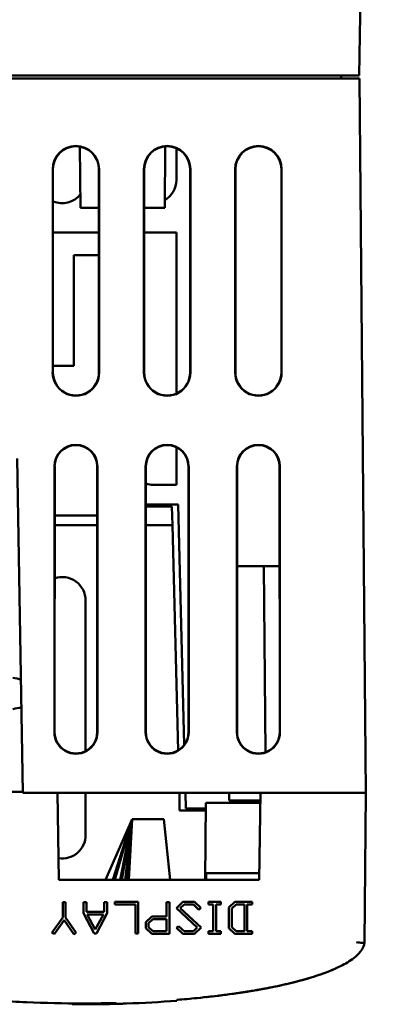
# Model space of a CAD drawing. Header units: inches. Extents: x 1.9 to 31.6, y 1 to 25.4.
# Tile 21 of 24: x 18.1 to 19.3, y 19 to 22.2. Entities that reach past the tile are written whole.
import ezdxf

# ---------------------------------------------------------------- set-up
doc = ezdxf.new("R2010")
doc.units = ezdxf.units.IN
doc.header["$MEASUREMENT"] = 0
doc.layers.add('Visible (ANSI)', color=7, linetype='Continuous', lineweight=50)

msp = doc.modelspace()

# ---------------------------------------------------------------- linework, layer by layer
at = {"layer": 'Visible (ANSI)'}
for p, q in [((19.2621, 25.139), (19.2069, 21.979)), ((13.8256, 21.979), (19.2069, 21.979)), ((19.1497, 21.979), (19.1498, 21.969)), ((19.1833, 21.969), (13.8492, 21.969)), ((19.1833, 21.969), (19.2083, 21.969)), ((19.2282, 19.6852), (19.2083, 21.969)), ((18.3154, 21.556), (18.3137, 21.7512)), ((18.5849, 21.556), (18.5866, 21.7521)), ((18.6222, 21.7462), (18.6222, 21.644)), ((18.2264, 21.029), (18.2265, 21.679)), ((18.2273, 21.679), (18.2272, 21.029)), ((18.3742, 21.029), (18.3742, 21.679)), ((18.375, 21.679), (18.3751, 21.029)), ((18.5184, 21.029), (18.5185, 21.679)), ((18.5193, 21.679), (18.5192, 21.029)), ((18.6662, 21.029), (18.6662, 21.679)), ((18.667, 21.679), (18.6671, 21.029)), ((18.8104, 21.029), (18.8105, 21.679)), ((18.8113, 21.679), (18.8112, 21.029)), ((18.9582, 21.029), (18.9582, 21.679)), ((18.959, 21.679), (18.9591, 21.029)), ((18.3742, 21.556), (18.3154, 21.556)), ((18.5849, 21.556), (18.5193, 21.556)), ((18.2273, 21.4769), (18.2941, 21.4769)), ((18.2941, 21.4769), (18.2941, 21.4768)), ((18.2941, 21.4768), (18.3742, 21.4768)), ((18.5193, 21.4768), (18.6222, 21.4768)), ((18.6222, 21.4768), (18.6223, 20.9616)), ((18.3742, 21.4038), (18.2941, 21.4038)), ((18.2941, 21.4038), (18.2941, 21.05)), ((18.2941, 21.05), (18.2272, 21.05)), ((18.6223, 20.7902), (18.6223, 20.744)), ((18.1123, 20.7543), (18.1309, 19.6852)), ((18.2318, 19.879), (18.2319, 20.729)), ((18.2328, 20.729), (18.2326, 19.879)), ((18.3688, 19.879), (18.3687, 20.729)), ((18.3696, 20.729), (18.3697, 19.879)), ((18.5238, 19.879), (18.5239, 20.729)), ((18.5248, 20.729), (18.5246, 19.879)), ((18.6222, 20.7399), (18.6222, 20.6699)), ((18.6608, 19.879), (18.6607, 20.729)), ((18.6616, 20.729), (18.6617, 19.879)), ((18.8158, 19.879), (18.8159, 20.729)), ((18.8168, 20.729), (18.8166, 19.879)), ((18.9528, 19.879), (18.9527, 20.729)), ((18.9536, 20.729), (18.9537, 19.879)), ((18.6222, 20.6699), (18.5493, 20.6699)), ((18.5247, 20.6071), (18.6275, 20.6071)), ((18.6078, 20.6001), (18.5247, 20.6001)), ((18.6093, 20.5406), (18.6078, 20.6001)), ((18.6275, 20.6071), (18.6476, 19.8387)), ((18.3687, 20.5721), (18.2327, 20.5721)), ((18.2327, 20.5406), (18.3687, 20.5406)), ((18.5247, 20.5406), (18.6093, 20.5406)), ((18.6282, 19.8208), (18.6093, 20.5406)), ((18.8167, 20.41), (18.902, 20.41)), ((18.902, 20.41), (18.9528, 20.41)), ((18.9072, 19.8147), (18.902, 20.41)), ((18.3318, 20.3), (18.3318, 19.8183)), ((17.4619, 19.688), (18.1309, 19.688)), ((18.1309, 19.6852), (19.2032, 19.6852)), ((18.2462, 19.4073), (18.2414, 19.6852)), ((18.3318, 19.6852), (18.3318, 19.55)), ((18.6323, 19.6638), (18.6321, 19.6852)), ((18.6516, 19.6852), (18.6521, 19.6352)), ((18.7909, 19.66), (18.7907, 19.6852)), ((18.8916, 19.6852), (18.8868, 19.4073)), ((19.2282, 19.6852), (19.2032, 19.6852)), ((19.2281, 19.6852), (19.2239, 19.205)), ((18.6326, 19.6517), (18.6323, 19.6638)), ((18.6324, 19.6517), (18.6326, 19.6517)), ((18.6326, 19.628), (18.6324, 19.6517)), ((18.6326, 19.6511), (18.6324, 19.6511)), ((18.6326, 19.6511), (18.6326, 19.6517)), ((18.7163, 19.653), (18.7141, 19.4073)), ((18.7163, 19.653), (18.8911, 19.653)), ((18.8912, 19.66), (18.7909, 19.66)), ((18.8026, 19.653), (18.8026, 19.66)), ((18.8763, 19.6592), (18.8323, 19.6592)), ((18.8763, 19.6592), (18.8323, 19.6592)), ((18.8323, 19.6592), (18.8323, 19.6592)), ((18.8388, 19.6592), (18.8388, 19.66)), ((18.8388, 19.653), (18.8388, 19.6592)), ((18.8763, 19.6592), (18.8763, 19.6592)), ((18.716, 19.628), (18.6326, 19.628)), ((18.6521, 19.6352), (18.7161, 19.6352)), ((18.481, 19.6011), (18.3953, 19.4073)), ((18.481, 19.6011), (18.4184, 19.4073)), ((18.481, 19.6011), (18.4258, 19.4073)), ((18.481, 19.6011), (18.4425, 19.4073)), ((18.481, 19.6011), (18.4476, 19.4073)), ((18.481, 19.6011), (18.4587, 19.4073)), ((18.481, 19.6011), (18.4618, 19.4073)), ((18.481, 19.6011), (18.4678, 19.4073)), ((18.481, 19.6011), (18.469, 19.4073)), ((18.481, 19.6011), (18.47, 19.4073)), ((18.5821, 19.6011), (18.481, 19.6011)), ((18.5821, 19.6011), (18.6025, 19.4073)), ((18.5823, 19.6011), (18.5821, 19.6011)), ((18.5823, 19.6011), (18.5994, 19.4364)), ((18.7178, 19.428), (18.7177, 19.4073)), ((18.7178, 19.428), (18.8872, 19.428)), ((18.8868, 19.4073), (18.2462, 19.4073)), ((18.2586, 19.3352), (18.2676, 19.3352)), ((18.2586, 19.2864), (18.2586, 19.3352)), ((18.2676, 19.3352), (18.2676, 19.2864)), ((18.325, 19.3352), (18.3341, 19.3352)), ((18.325, 19.2998), (18.325, 19.3352)), ((18.3341, 19.3352), (18.3341, 19.305)), ((18.3914, 19.3352), (18.4004, 19.3352)), ((18.3914, 19.305), (18.3914, 19.3352)), ((18.4004, 19.3352), (18.4004, 19.2998)), ((18.4258, 19.3361), (18.5001, 19.3361)), ((18.4258, 19.3278), (18.4258, 19.3361)), ((18.5001, 19.3361), (18.5001, 19.2352)), ((18.5908, 19.3352), (18.5997, 19.3352)), ((18.5908, 19.2894), (18.5908, 19.3352)), ((18.5997, 19.3352), (18.5997, 19.2342)), ((18.6223, 19.3165), (18.6434, 19.3361)), ((18.6434, 19.3361), (18.6802, 19.3361)), ((18.6802, 19.3361), (18.7006, 19.3171)), ((18.7248, 19.3361), (18.7648, 19.3361)), ((18.7248, 19.3278), (18.7248, 19.3361)), ((18.7648, 19.3361), (18.7648, 19.3278)), ((18.7901, 19.3181), (18.8094, 19.3361)), ((18.8094, 19.3361), (18.8644, 19.3361)), ((18.8644, 19.3361), (18.8644, 19.3278)), ((18.3594, 19.2352), (18.325, 19.2998)), ((18.3341, 19.305), (18.3914, 19.305)), ((18.4004, 19.2998), (18.3661, 19.2352)), ((18.4911, 19.3278), (18.4258, 19.3278)), ((18.4911, 19.2352), (18.4911, 19.3278)), ((18.6887, 19.254), (18.6223, 19.3165)), ((18.647, 19.3278), (18.6348, 19.3165)), ((18.6348, 19.3165), (18.7012, 19.254)), ((18.6766, 19.3278), (18.647, 19.3278)), ((18.6941, 19.3111), (18.6766, 19.3278)), ((18.7006, 19.3171), (18.6941, 19.3111)), ((18.7403, 19.3278), (18.7248, 19.3278)), ((18.7403, 19.2426), (18.7403, 19.3278)), ((18.7492, 19.3278), (18.7492, 19.2426)), ((18.7648, 19.3278), (18.7492, 19.3278)), ((18.7901, 19.2522), (18.7901, 19.3181)), ((18.7992, 19.3147), (18.8131, 19.3278)), ((18.7992, 19.2557), (18.7992, 19.3147)), ((18.8131, 19.3278), (18.84, 19.3278)), ((18.84, 19.3278), (18.84, 19.2426)), ((18.8489, 19.3278), (18.8489, 19.2426)), ((18.8644, 19.3278), (18.8489, 19.3278)), ((18.224, 19.2378), (18.2586, 19.2864)), ((18.2631, 19.2776), (18.232, 19.2337)), ((18.2943, 19.2336), (18.2631, 19.2776)), ((18.2676, 19.2864), (18.302, 19.2378)), ((18.3627, 19.2478), (18.3368, 19.2965)), ((18.3368, 19.2965), (18.3887, 19.2965)), ((18.3887, 19.2965), (18.3627, 19.2478)), ((18.5243, 19.2712), (18.5436, 19.2894)), ((18.5243, 19.2522), (18.5243, 19.2712)), ((18.5334, 19.2678), (18.5473, 19.281)), ((18.5334, 19.2557), (18.5334, 19.2678)), ((18.5436, 19.2894), (18.5908, 19.2894)), ((18.5473, 19.281), (18.5908, 19.281)), ((18.5908, 19.281), (18.5908, 19.2426)), ((18.232, 19.2337), (18.224, 19.2378)), ((18.302, 19.2378), (18.2943, 19.2336)), ((18.5436, 19.2342), (18.5243, 19.2522)), ((18.5473, 19.2426), (18.5334, 19.2557)), ((18.5908, 19.2426), (18.5473, 19.2426)), ((18.623, 19.2532), (18.6294, 19.2592)), ((18.6434, 19.2342), (18.623, 19.2532)), ((18.6294, 19.2592), (18.647, 19.2426)), ((18.647, 19.2426), (18.6766, 19.2426)), ((18.6766, 19.2426), (18.6887, 19.254)), ((18.7012, 19.254), (18.6802, 19.2342)), ((18.7248, 19.2426), (18.7403, 19.2426)), ((18.7248, 19.2342), (18.7248, 19.2426)), ((18.7492, 19.2426), (18.7648, 19.2426)), ((18.7648, 19.2426), (18.7648, 19.2342)), ((18.8094, 19.2342), (18.7901, 19.2522)), ((18.8131, 19.2426), (18.7992, 19.2557)), ((18.84, 19.2426), (18.8131, 19.2426)), ((18.8489, 19.2426), (18.8644, 19.2426)), ((18.8644, 19.2426), (18.8644, 19.2342)), ((18.3661, 19.2352), (18.3594, 19.2352)), ((18.5001, 19.2352), (18.4911, 19.2352)), ((18.5997, 19.2342), (18.5436, 19.2342)), ((18.6802, 19.2342), (18.6434, 19.2342)), ((18.7648, 19.2342), (18.7248, 19.2342)), ((18.8644, 19.2342), (18.8094, 19.2342)), ((19.2239, 19.205), (19.2239, 19.205)), ((18.6237, 19.0231), (18.6235, 19.0204)), ((18.288, 19.0117), (18.2884, 19.009)), ((18.3214, 19.0116), (18.3214, 19.0116)), ((18.335, 19.0116), (18.3351, 19.0089)), ((18.36, 19.0118), (18.3603, 19.009)), ((18.394, 19.0122), (18.3941, 19.0095)), ((18.4114, 19.0126), (18.4116, 19.0099)), ((18.4339, 19.0132), (18.4341, 19.0104)), ((18.4445, 19.0135), (18.4448, 19.0107)), ((18.4566, 19.0139), (18.4568, 19.0111)), ((18.4609, 19.014), (18.4611, 19.0113)), ((18.4629, 19.0141), (18.4631, 19.0113))]:
    msp.add_line(p, q, dxfattribs=at)
for centre, radius, start, end in [((18.3007, 21.679), 0.0743, 0.0079, 179.9918), ((18.3007, 21.679), 0.0734, 0.0079, 179.9918), ((18.5927, 21.679), 0.0743, 0.0079, 179.9918), ((18.5927, 21.679), 0.0734, 0.0079, 179.9918), ((18.8847, 21.679), 0.0743, 0.0079, 179.9918), ((18.8847, 21.679), 0.0734, 0.0079, 179.9918), ((18.5483, 21.644), 0.0739, 299.8219, 0.0042), ((18.2563, 21.644), 0.0739, 246.9302, 322.5446), ((18.3007, 21.029), 0.0744, 179.9918, 0.0079), ((18.3007, 21.029), 0.0735, 179.9918, 0.0079), ((18.5927, 21.029), 0.0744, 179.9918, 0.0079), ((18.5927, 21.029), 0.0735, 179.9918, 0.0079), ((18.8847, 21.029), 0.0744, 179.9918, 0.0079), ((18.8847, 21.029), 0.0735, 179.9918, 0.0079), ((18.3007, 20.7289), 0.0688, 0.0079, 179.9918), ((18.3007, 20.7289), 0.068, 0.0079, 179.9918), ((18.5927, 20.7289), 0.0688, 0.0079, 179.9918), ((18.5927, 20.7289), 0.068, 0.0079, 179.9918), ((18.8847, 20.7289), 0.0688, 0.0079, 179.9918), ((18.8847, 20.7289), 0.068, 0.0079, 179.9918), ((18.5483, 20.744), 0.074, 356.8577, 0.0042), ((18.5483, 20.744), 0.074, 251.4659, 270.7574), ((18.2568, 20.3), 0.075, 359.9998, 108.7111), ((18.3007, 19.8789), 0.069, 179.9918, 0.0079), ((18.3007, 19.8789), 0.0681, 179.9918, 0.0079), ((18.5927, 19.8789), 0.069, 179.9918, 0.0079), ((18.5927, 19.8789), 0.0681, 179.9918, 0.0079), ((18.8847, 19.8789), 0.069, 179.9918, 0.0079), ((18.8847, 19.8789), 0.0681, 179.9918, 0.0079), ((18.2568, 19.55), 0.075, 261.0058, 359.9998)]:
    msp.add_arc(centre, radius, start, end, dxfattribs=at)
for centre, major_axis, ratio, start_param, end_param in [((17.6607, 20.0289), (0.5001, 0), 0.0995, 0.382784, 0.504889), ((17.6607, 19.977), (-0.5001, 0), 0.0995, 2.636704, 2.76718), ((18.3214, 19.2116), (0.903, 0), 0.221484, 4.723511, 4.74755), ((18.3214, 19.2116), (0.903, 0), 0.221484, 4.788604, 4.805409)]:
    msp.add_ellipse(centre, major_axis=major_axis, ratio=ratio, start_param=start_param, end_param=end_param, dxfattribs=at)
for points, knots in [([(18.6237, 19.0231), (18.6452, 19.0248), (18.6667, 19.0267), (18.7494, 19.0349), (18.8108, 19.0427), (18.9025, 19.0583), (18.933, 19.0641), (18.9935, 19.0777), (19.0234, 19.0853), (19.0832, 19.1036), (19.1131, 19.1142), (19.1571, 19.1354), (19.1716, 19.1433), (19.1929, 19.1589), (19.1999, 19.1647), (19.21, 19.1759), (19.2134, 19.18), (19.2196, 19.1903), (19.2226, 19.1966), (19.2239, 19.205)], [10.09096, 10.09096, 10.09096, 10.09096, 10.25466, 10.25466, 10.719421, 10.719421, 10.951801, 10.951801, 11.184181, 11.184181, 11.416561, 11.416561, 11.532751, 11.532751, 11.590846, 11.590846, 11.619894, 11.619894, 11.648941, 11.648941, 11.648941, 11.648941]), ([(19.1989, 19.2071), (19.1989, 19.207), (19.199, 19.207), (19.2023, 19.2067), (19.2056, 19.2063), (19.2117, 19.2058), (19.2144, 19.2056), (19.219, 19.2052), (19.2208, 19.2051), (19.2232, 19.205), (19.2239, 19.2049), (19.2239, 19.205)], [-0.1001572, -0.1001572, -0.1001572, -0.1001572, -0.0997986, -0.0997986, -0.0743669, -0.0743669, -0.0495273, -0.0495273, -0.0247502, -0.0247502, 0, 0, 0, 0]), ([(18.3214, 19.0116), (18.2615, 19.0116), (18.2018, 19.0129), (18.0827, 19.0182), (18.0232, 19.0223), (17.904, 19.0337), (17.8442, 19.041), (17.7548, 19.0557), (17.725, 19.0611), (17.6659, 19.0737), (17.6366, 19.0808), (17.5782, 19.0975), (17.549, 19.107), (17.5058, 19.1255), (17.4914, 19.1323), (17.4633, 19.1487), (17.4493, 19.1576), (17.4361, 19.1722)], [9.325137, 9.325137, 9.325137, 9.325137, 9.778278, 9.778278, 10.231418, 10.231418, 10.684559, 10.684559, 10.911129, 10.911129, 11.1377, 11.1377, 11.36427, 11.36427, 11.477555, 11.477555, 11.590841, 11.590841, 11.590841, 11.590841]), ([(18.7162, 19.0317), (18.7162, 19.0317), (18.7196, 19.0321), (18.7328, 19.0335), (18.7424, 19.0346), (18.7672, 19.0376), (18.7824, 19.0396), (18.8169, 19.0443), (18.8363, 19.0472), (18.8775, 19.0539), (18.8994, 19.0578), (18.9436, 19.0665), (18.966, 19.0714), (19.0088, 19.0817), (19.0293, 19.0872), (19.0655, 19.0981), (19.0813, 19.1034), (19.1052, 19.1122), (19.1138, 19.1157), (19.1204, 19.1184), (19.1216, 19.1189), (19.1229, 19.1195), (19.1232, 19.1196), (19.1235, 19.1197), (19.1236, 19.1198), (19.1236, 19.1198), (19.1237, 19.1198), (19.1237, 19.1198), (19.1237, 19.1198), (19.1237, 19.1198), (19.1237, 19.1198), (19.1237, 19.1198)], [0.000001, 0.000001, 0.000001, 0.000001, 0.113893, 0.113893, 0.226251, 0.226251, 0.339669, 0.339669, 0.45492, 0.45492, 0.572875, 0.572875, 0.694322, 0.694322, 0.819238, 0.819238, 0.944591, 0.944591, 1.060886, 1.060886, 1.099096, 1.099096, 1.1182, 1.1182, 1.127753, 1.127753, 1.132529, 1.132529, 1.134917, 1.134917, 1.135201, 1.135201, 1.135201, 1.135201]), ([(18.8226, 19.0452), (18.8226, 19.0452), (18.8238, 19.0454), (18.8288, 19.0462), (18.8326, 19.0467), (18.8413, 19.0481), (18.8468, 19.0489), (18.859, 19.0509), (18.8656, 19.052), (18.8779, 19.0541), (18.8846, 19.0553), (18.8967, 19.0574), (18.9023, 19.0585), (18.911, 19.0601), (18.9148, 19.0608), (18.9198, 19.0618), (18.921, 19.0621), (18.921, 19.0621), (18.9198, 19.0618), (18.9148, 19.0608), (18.911, 19.0601), (18.9023, 19.0585), (18.8967, 19.0574), (18.8846, 19.0553), (18.8779, 19.0541), (18.8656, 19.052), (18.859, 19.0509), (18.8468, 19.0489), (18.8413, 19.0481), (18.8326, 19.0467), (18.8288, 19.0462), (18.8238, 19.0454), (18.8226, 19.0452), (18.8226, 19.0452)], [0, 0, 0, 0, 0.0470012, 0.0470012, 0.0940024, 0.0940024, 0.1417173, 0.1417173, 0.1894321, 0.1894321, 0.2373562, 0.2373562, 0.2852802, 0.2852802, 0.3324279, 0.3324279, 0.3795755, 0.3795755, 0.4267231, 0.4267231, 0.4738707, 0.4738707, 0.5217948, 0.5217948, 0.5697188, 0.5697188, 0.6174337, 0.6174337, 0.6651485, 0.6651485, 0.7121497, 0.7121497, 0.759151, 0.759151, 0.759151, 0.759151]), ([(18.4448, 19.0107), (18.4481, 19.0108), (18.4508, 19.0109), (18.4546, 19.011), (18.4559, 19.0111), (18.4568, 19.0111)], [0, 0, 0, 0, 0.1290039, 0.1290039, 0.2378019, 0.2378019, 0.2378019, 0.2378019])]:
    msp.add_open_spline(points, degree=3, knots=knots, dxfattribs=at)
for points in [[(18.4631, 19.0113), (18.5162, 19.0132), (18.5701, 19.0162), (18.6235, 19.0204)], [(18.2884, 19.009), (18.3062, 19.0088), (18.3219, 19.0088), (18.3351, 19.0089)], [(18.3214, 19.0116), (18.3248, 19.0116), (18.3281, 19.0116), (18.3314, 19.0116)], [(18.3351, 19.0089), (18.3435, 19.0089), (18.3519, 19.009), (18.3603, 19.009)], [(18.3531, 19.0117), (18.3667, 19.0118), (18.3791, 19.012), (18.3901, 19.0122)], [(18.3603, 19.009), (18.3737, 19.0092), (18.385, 19.0093), (18.3941, 19.0095)], [(18.3941, 19.0095), (18.3999, 19.0096), (18.4058, 19.0097), (18.4116, 19.0099)], [(18.4052, 19.0125), (18.4147, 19.0127), (18.4229, 19.0129), (18.4298, 19.013)], [(18.4116, 19.0099), (18.4212, 19.0101), (18.4287, 19.0103), (18.4341, 19.0104)], [(18.4341, 19.0104), (18.4376, 19.0105), (18.4412, 19.0106), (18.4448, 19.0107)], [(18.4568, 19.0111), (18.4582, 19.0112), (18.4597, 19.0112), (18.4611, 19.0113)], [(18.4611, 19.0113), (18.462, 19.0113), (18.4626, 19.0113), (18.4631, 19.0113)]]:
    msp.add_open_spline(points, degree=3, dxfattribs=at)

doc.saveas('drawing.dxf')
